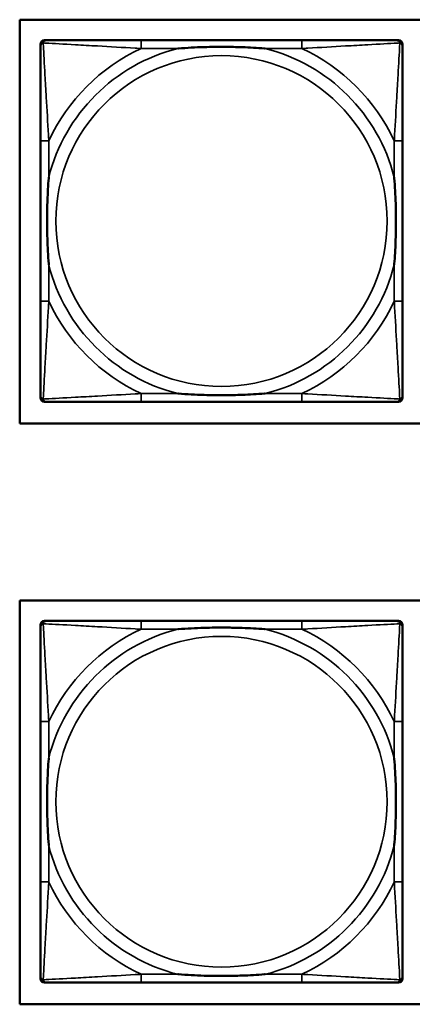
# Model space of a CAD drawing. Header units: inches. Extents: x 3.3 to 44.7, y 1.4 to 39.2.
# Tile 59 of 85: x 40.3 to 41.1, y 6.3 to 8.2. Entities that reach past the tile are written whole.
import ezdxf

# ---------------------------------------------------------------- set-up
doc = ezdxf.new("R2010")
doc.units = ezdxf.units.IN
doc.header["$MEASUREMENT"] = 0
doc.layers.add('Visible (ANSI)', color=7, linetype='Continuous', lineweight=50)
doc.layers.add('Visible Narrow (ANSI)', color=7, linetype='Continuous', lineweight=35)

msp = doc.modelspace()

# ---------------------------------------------------------------- linework, layer by layer
at = {"layer": 'Visible (ANSI)'}
for p, q in [((40.3294, 7.4187), (40.3294, 8.1837)), ((40.3294, 8.1837), (42.5345, 8.1837)), ((40.3686, 7.4677), (40.3686, 8.137)), ((40.3765, 8.1448), (40.3804, 8.1448)), ((40.8631, 8.1448), (40.5592, 8.1448)), ((41.0418, 8.1448), (41.0458, 8.1448)), ((41.0537, 8.137), (41.0537, 8.133)), ((40.3686, 7.9543), (40.3686, 7.6504)), ((41.0537, 7.6504), (41.0537, 7.9543)), ((41.0537, 7.4716), (41.0537, 7.4677)), ((41.0458, 7.4598), (40.3765, 7.4598)), ((40.5592, 7.4598), (40.8631, 7.4598)), ((42.5345, 7.4187), (40.3294, 7.4187)), ((40.3294, 6.3187), (40.3294, 7.0837)), ((40.3294, 7.0837), (42.5345, 7.0837)), ((40.3686, 6.3677), (40.3686, 7.037)), ((40.3765, 7.0448), (40.3804, 7.0448)), ((40.8631, 7.0448), (40.5592, 7.0448)), ((41.0418, 7.0448), (41.0458, 7.0448)), ((41.0537, 7.037), (41.0537, 7.033)), ((40.3686, 6.8543), (40.3686, 6.5504)), ((41.0537, 6.5504), (41.0537, 6.8543)), ((41.0458, 6.3598), (40.3765, 6.3598)), ((40.5592, 6.3598), (40.8631, 6.3598)), ((41.0537, 6.3716), (41.0537, 6.3677)), ((42.5345, 6.3187), (40.3294, 6.3187))]:
    msp.add_line(p, q, dxfattribs=at)
for centre, radius, start, end in [((40.3765, 8.137), 0.00787, 90, 180), ((40.3804, 8.133), 0.0118, 90, 180), ((41.0418, 8.133), 0.0118, 0, 90), ((41.0458, 8.137), 0.00787, 0, 90), ((40.3804, 7.4716), 0.0118, 180, 270), ((40.3765, 7.4677), 0.00787, 180, 270), ((41.0418, 7.4716), 0.0118, 270, 360), ((41.0458, 7.4677), 0.00787, 270, 0), ((40.3765, 7.037), 0.00787, 90, 180), ((40.3804, 7.033), 0.0118, 90, 180), ((41.0418, 7.033), 0.0118, 0, 90), ((41.0458, 7.037), 0.00787, 0, 90), ((40.3804, 6.3716), 0.0118, 180, 270), ((40.3765, 6.3677), 0.00787, 180, 270), ((41.0418, 6.3716), 0.0118, 270, 360), ((41.0458, 6.3677), 0.00787, 270, 0)]:
    msp.add_arc(centre, radius, start, end, dxfattribs=at)
for points, knots in [([(40.3686, 8.133), (40.3686, 8.1181), (40.3686, 8.0765), (40.3686, 8.0359), (40.3686, 8.0094), (40.3686, 7.9815), (40.3686, 7.9543)], [-0.5252205, -0.5252205, -0.5252205, -0.5252205, -0.20743, -0.20743, -0.20743, 0, 0, 0, 0]), ([(40.5592, 8.1448), (40.5556, 8.1448), (40.552, 8.1448), (40.5484, 8.1448), (40.5152, 8.1448), (40.4815, 8.1448), (40.4506, 8.1448), (40.4237, 8.1448), (40.3982, 8.1448), (40.3847, 8.1448), (40.3831, 8.1448), (40.3817, 8.1448), (40.3804, 8.1448)], [0, 0, 0, 0, 0.0272471, 0.0272471, 0.0272471, 0.2790553, 0.2790553, 0.2790553, 0.4988354, 0.4988354, 0.4988354, 0.5252205, 0.5252205, 0.5252205, 0.5252205]), ([(40.6284, 8.1291), (40.6288, 8.1291), (40.6293, 8.1292), (40.6458, 8.1304), (40.6618, 8.1313), (40.6848, 8.132), (40.6915, 8.1321), (40.7007, 8.1322), (40.7031, 8.1322), (40.7072, 8.1323), (40.7088, 8.1323), (40.712, 8.1323), (40.7135, 8.1323), (40.717, 8.1323), (40.7191, 8.1322), (40.7253, 8.1322), (40.7294, 8.1321), (40.7391, 8.1319), (40.7447, 8.1318), (40.7645, 8.131), (40.7785, 8.1303), (40.793, 8.1292), (40.7935, 8.1291), (40.7939, 8.1291)], [-0.416114, -0.416114, -0.416114, -0.416114, -0.4127691, -0.4127691, -0.2896446, -0.2896446, -0.2388934, -0.2388934, -0.2201881, -0.2201881, -0.2080204, -0.2080204, -0.196499, -0.196499, -0.1809939, -0.1809939, -0.149741, -0.149741, -0.1073162, -0.1073162, 0, 0, 0.0033356, 0.0033356, 0.0033356, 0.0033356]), ([(41.0418, 8.1448), (41.027, 8.1448), (40.9854, 8.1448), (40.9447, 8.1448), (40.9182, 8.1448), (40.8903, 8.1448), (40.8631, 8.1448)], [-0.5252205, -0.5252205, -0.5252205, -0.5252205, -0.20743, -0.20743, -0.20743, 0, 0, 0, 0]), ([(41.0537, 7.9543), (41.0537, 7.9579), (41.0537, 7.9615), (41.0537, 7.965), (41.0537, 7.9983), (41.0537, 8.032), (41.0537, 8.0628), (41.0537, 8.0898), (41.0537, 8.1153), (41.0537, 8.1287), (41.0537, 8.1304), (41.0537, 8.1318), (41.0537, 8.133)], [0, 0, 0, 0, 0.0272471, 0.0272471, 0.0272471, 0.2790553, 0.2790553, 0.2790553, 0.4988354, 0.4988354, 0.4988354, 0.5252205, 0.5252205, 0.5252205, 0.5252205]), ([(40.3844, 7.7196), (40.3843, 7.72), (40.3843, 7.7205), (40.3831, 7.737), (40.3822, 7.753), (40.3815, 7.776), (40.3814, 7.7827), (40.3812, 7.7918), (40.3812, 7.7943), (40.3812, 7.7984), (40.3812, 7.8), (40.3812, 7.8031), (40.3812, 7.8047), (40.3812, 7.8082), (40.3812, 7.8103), (40.3813, 7.8165), (40.3813, 7.8206), (40.3815, 7.8303), (40.3817, 7.8359), (40.3824, 7.8557), (40.3832, 7.8697), (40.3843, 7.8842), (40.3843, 7.8846), (40.3844, 7.8851)], [-0.416114, -0.416114, -0.416114, -0.416114, -0.4127691, -0.4127691, -0.2896446, -0.2896446, -0.2388934, -0.2388934, -0.2201881, -0.2201881, -0.2080204, -0.2080204, -0.196499, -0.196499, -0.1809939, -0.1809939, -0.149741, -0.149741, -0.1073162, -0.1073162, 0, 0, 0.0033356, 0.0033356, 0.0033356, 0.0033356]), ([(41.0379, 7.8851), (41.0379, 7.8846), (41.038, 7.8842), (41.0392, 7.8677), (41.0401, 7.8516), (41.0408, 7.8287), (41.0409, 7.822), (41.041, 7.8128), (41.0411, 7.8103), (41.0411, 7.8063), (41.0411, 7.8046), (41.0411, 7.8015), (41.0411, 7.8), (41.0411, 7.7964), (41.0411, 7.7944), (41.041, 7.7882), (41.0409, 7.7841), (41.0407, 7.7743), (41.0406, 7.7687), (41.0399, 7.749), (41.0391, 7.7349), (41.038, 7.7205), (41.0379, 7.72), (41.0379, 7.7196)], [-0.416114, -0.416114, -0.416114, -0.416114, -0.4127691, -0.4127691, -0.2896446, -0.2896446, -0.2388934, -0.2388934, -0.2201881, -0.2201881, -0.2080204, -0.2080204, -0.196499, -0.196499, -0.1809939, -0.1809939, -0.149741, -0.149741, -0.1073162, -0.1073162, 0, 0, 0.0033356, 0.0033356, 0.0033356, 0.0033356]), ([(40.3686, 7.6504), (40.3686, 7.6231), (40.3686, 7.5953), (40.3686, 7.5688), (40.3686, 7.5281), (40.3686, 7.4865), (40.3686, 7.4716)], [3.9382945, 3.9382945, 3.9382945, 3.9382945, 4.1457245, 4.1457245, 4.1457245, 4.463515, 4.463515, 4.463515, 4.463515]), ([(41.0537, 7.4716), (41.0537, 7.4865), (41.0537, 7.5281), (41.0537, 7.5688), (41.0537, 7.5953), (41.0537, 7.6231), (41.0537, 7.6504)], [-0.5252205, -0.5252205, -0.5252205, -0.5252205, -0.20743, -0.20743, -0.20743, 0, 0, 0, 0]), ([(40.7939, 7.4756), (40.7935, 7.4755), (40.793, 7.4755), (40.7785, 7.4744), (40.7645, 7.4736), (40.7447, 7.4729), (40.7391, 7.4727), (40.7294, 7.4725), (40.7253, 7.4725), (40.7191, 7.4724), (40.717, 7.4724), (40.7135, 7.4724), (40.712, 7.4724), (40.7088, 7.4724), (40.7072, 7.4724), (40.7031, 7.4724), (40.7007, 7.4724), (40.6915, 7.4725), (40.6848, 7.4727), (40.6618, 7.4734), (40.6458, 7.4742), (40.6293, 7.4755), (40.6288, 7.4755), (40.6284, 7.4756)], [-0.4149464, -0.4149464, -0.4149464, -0.4149464, -0.41162, -0.41162, -0.3046026, -0.3046026, -0.2622958, -0.2622958, -0.23113, -0.23113, -0.215668, -0.215668, -0.2041787, -0.2041787, -0.1920448, -0.1920448, -0.1733916, -0.1733916, -0.1227817, -0.1227817, 0, 0, 0.0033356, 0.0033356, 0.0033356, 0.0033356]), ([(40.3804, 7.4598), (40.3953, 7.4598), (40.4369, 7.4598), (40.4776, 7.4598), (40.5041, 7.4598), (40.532, 7.4598), (40.5592, 7.4598)], [-0.5252205, -0.5252205, -0.5252205, -0.5252205, -0.20743, -0.20743, -0.20743, 0, 0, 0, 0]), ([(40.8631, 7.4598), (40.8903, 7.4598), (40.9182, 7.4598), (40.9447, 7.4598), (40.9854, 7.4598), (41.027, 7.4598), (41.0418, 7.4598)], [3.9382945, 3.9382945, 3.9382945, 3.9382945, 4.1457245, 4.1457245, 4.1457245, 4.463515, 4.463515, 4.463515, 4.463515]), ([(40.3686, 7.033), (40.3686, 7.0181), (40.3686, 6.9765), (40.3686, 6.9359), (40.3686, 6.9094), (40.3686, 6.8815), (40.3686, 6.8543)], [-0.5252205, -0.5252205, -0.5252205, -0.5252205, -0.20743, -0.20743, -0.20743, 0, 0, 0, 0]), ([(40.5592, 7.0448), (40.5556, 7.0448), (40.552, 7.0448), (40.5484, 7.0448), (40.5152, 7.0448), (40.4815, 7.0448), (40.4506, 7.0448), (40.4237, 7.0448), (40.3982, 7.0448), (40.3847, 7.0448), (40.3831, 7.0448), (40.3817, 7.0448), (40.3804, 7.0448)], [0, 0, 0, 0, 0.0272471, 0.0272471, 0.0272471, 0.2790553, 0.2790553, 0.2790553, 0.4988354, 0.4988354, 0.4988354, 0.5252205, 0.5252205, 0.5252205, 0.5252205]), ([(40.6284, 7.0291), (40.6288, 7.0291), (40.6293, 7.0292), (40.6458, 7.0304), (40.6618, 7.0313), (40.6848, 7.032), (40.6915, 7.0321), (40.7007, 7.0322), (40.7031, 7.0322), (40.7072, 7.0323), (40.7088, 7.0323), (40.712, 7.0323), (40.7135, 7.0323), (40.717, 7.0323), (40.7191, 7.0322), (40.7253, 7.0322), (40.7294, 7.0321), (40.7391, 7.0319), (40.7447, 7.0318), (40.7645, 7.031), (40.7785, 7.0303), (40.793, 7.0292), (40.7935, 7.0291), (40.7939, 7.0291)], [-0.416114, -0.416114, -0.416114, -0.416114, -0.4127691, -0.4127691, -0.2896446, -0.2896446, -0.2388934, -0.2388934, -0.2201881, -0.2201881, -0.2080204, -0.2080204, -0.196499, -0.196499, -0.1809939, -0.1809939, -0.149741, -0.149741, -0.1073162, -0.1073162, 0, 0, 0.0033356, 0.0033356, 0.0033356, 0.0033356]), ([(41.0418, 7.0448), (41.027, 7.0448), (40.9854, 7.0448), (40.9447, 7.0448), (40.9182, 7.0448), (40.8903, 7.0448), (40.8631, 7.0448)], [-0.5252205, -0.5252205, -0.5252205, -0.5252205, -0.20743, -0.20743, -0.20743, 0, 0, 0, 0]), ([(41.0537, 6.8543), (41.0537, 6.8579), (41.0537, 6.8615), (41.0537, 6.865), (41.0537, 6.8983), (41.0537, 6.932), (41.0537, 6.9628), (41.0537, 6.9898), (41.0537, 7.0153), (41.0537, 7.0287), (41.0537, 7.0304), (41.0537, 7.0318), (41.0537, 7.033)], [0, 0, 0, 0, 0.0272471, 0.0272471, 0.0272471, 0.2790553, 0.2790553, 0.2790553, 0.4988354, 0.4988354, 0.4988354, 0.5252205, 0.5252205, 0.5252205, 0.5252205]), ([(40.3844, 6.6196), (40.3843, 6.62), (40.3843, 6.6205), (40.3831, 6.637), (40.3822, 6.653), (40.3815, 6.676), (40.3814, 6.6827), (40.3812, 6.6918), (40.3812, 6.6943), (40.3812, 6.6984), (40.3812, 6.7), (40.3812, 6.7031), (40.3812, 6.7047), (40.3812, 6.7082), (40.3812, 6.7103), (40.3813, 6.7165), (40.3813, 6.7206), (40.3815, 6.7303), (40.3817, 6.7359), (40.3824, 6.7557), (40.3832, 6.7697), (40.3843, 6.7842), (40.3843, 6.7846), (40.3844, 6.7851)], [-0.416114, -0.416114, -0.416114, -0.416114, -0.4127691, -0.4127691, -0.2896446, -0.2896446, -0.2388934, -0.2388934, -0.2201881, -0.2201881, -0.2080204, -0.2080204, -0.196499, -0.196499, -0.1809939, -0.1809939, -0.149741, -0.149741, -0.1073162, -0.1073162, 0, 0, 0.0033356, 0.0033356, 0.0033356, 0.0033356]), ([(41.0379, 6.7851), (41.0379, 6.7846), (41.038, 6.7842), (41.0392, 6.7677), (41.0401, 6.7516), (41.0408, 6.7287), (41.0409, 6.722), (41.041, 6.7128), (41.0411, 6.7103), (41.0411, 6.7063), (41.0411, 6.7046), (41.0411, 6.7015), (41.0411, 6.7), (41.0411, 6.6964), (41.0411, 6.6944), (41.041, 6.6882), (41.0409, 6.6841), (41.0407, 6.6743), (41.0406, 6.6687), (41.0399, 6.649), (41.0391, 6.6349), (41.038, 6.6205), (41.0379, 6.62), (41.0379, 6.6196)], [-0.416114, -0.416114, -0.416114, -0.416114, -0.4127691, -0.4127691, -0.2896446, -0.2896446, -0.2388934, -0.2388934, -0.2201881, -0.2201881, -0.2080204, -0.2080204, -0.196499, -0.196499, -0.1809939, -0.1809939, -0.149741, -0.149741, -0.1073162, -0.1073162, 0, 0, 0.0033356, 0.0033356, 0.0033356, 0.0033356]), ([(40.3686, 6.5504), (40.3686, 6.5231), (40.3686, 6.4953), (40.3686, 6.4688), (40.3686, 6.4281), (40.3686, 6.3865), (40.3686, 6.3716)], [3.9382945, 3.9382945, 3.9382945, 3.9382945, 4.1457245, 4.1457245, 4.1457245, 4.463515, 4.463515, 4.463515, 4.463515]), ([(41.0537, 6.3716), (41.0537, 6.3865), (41.0537, 6.4281), (41.0537, 6.4688), (41.0537, 6.4953), (41.0537, 6.5231), (41.0537, 6.5504)], [-0.5252205, -0.5252205, -0.5252205, -0.5252205, -0.20743, -0.20743, -0.20743, 0, 0, 0, 0]), ([(40.3804, 6.3598), (40.3953, 6.3598), (40.4369, 6.3598), (40.4776, 6.3598), (40.5041, 6.3598), (40.532, 6.3598), (40.5592, 6.3598)], [-0.5252205, -0.5252205, -0.5252205, -0.5252205, -0.20743, -0.20743, -0.20743, 0, 0, 0, 0]), ([(40.7939, 6.3756), (40.7935, 6.3755), (40.793, 6.3755), (40.7785, 6.3744), (40.7645, 6.3736), (40.7447, 6.3729), (40.7391, 6.3727), (40.7294, 6.3725), (40.7253, 6.3725), (40.7191, 6.3724), (40.717, 6.3724), (40.7135, 6.3724), (40.712, 6.3724), (40.7088, 6.3724), (40.7072, 6.3724), (40.7031, 6.3724), (40.7007, 6.3724), (40.6915, 6.3725), (40.6848, 6.3727), (40.6618, 6.3734), (40.6458, 6.3742), (40.6293, 6.3755), (40.6288, 6.3755), (40.6284, 6.3756)], [-0.4149464, -0.4149464, -0.4149464, -0.4149464, -0.41162, -0.41162, -0.3046026, -0.3046026, -0.2622958, -0.2622958, -0.23113, -0.23113, -0.215668, -0.215668, -0.2041787, -0.2041787, -0.1920448, -0.1920448, -0.1733916, -0.1733916, -0.1227817, -0.1227817, 0, 0, 0.0033356, 0.0033356, 0.0033356, 0.0033356]), ([(40.8631, 6.3598), (40.8903, 6.3598), (40.9182, 6.3598), (40.9447, 6.3598), (40.9854, 6.3598), (41.027, 6.3598), (41.0418, 6.3598)], [3.9382945, 3.9382945, 3.9382945, 3.9382945, 4.1457245, 4.1457245, 4.1457245, 4.463515, 4.463515, 4.463515, 4.463515])]:
    msp.add_open_spline(points, degree=3, knots=knots, dxfattribs=at)
at = {"layer": 'Visible Narrow (ANSI)'}
for p, q in [((40.5592, 8.1448), (40.5592, 8.1291)), ((40.8631, 8.1448), (40.8631, 8.1291)), ((40.5592, 8.1291), (40.6284, 8.1291)), ((40.7939, 8.1291), (40.8631, 8.1291)), ((40.3844, 7.9543), (40.3686, 7.9543)), ((40.3844, 7.8851), (40.3844, 7.9543)), ((41.0537, 7.9543), (41.0379, 7.9543)), ((41.0379, 7.9543), (41.0379, 7.8851)), ((40.3844, 7.6504), (40.3844, 7.7196)), ((41.0379, 7.7196), (41.0379, 7.6504)), ((40.3844, 7.6504), (40.3686, 7.6504)), ((41.0537, 7.6504), (41.0379, 7.6504)), ((40.5592, 7.4756), (40.5592, 7.4598)), ((40.6284, 7.4756), (40.5592, 7.4756)), ((40.8631, 7.4756), (40.7939, 7.4756)), ((40.8631, 7.4756), (40.8631, 7.4598)), ((40.5592, 7.0448), (40.5592, 7.0291)), ((40.8631, 7.0448), (40.8631, 7.0291)), ((40.5592, 7.0291), (40.6284, 7.0291)), ((40.7939, 7.0291), (40.8631, 7.0291)), ((40.3844, 6.8543), (40.3686, 6.8543)), ((40.3844, 6.7851), (40.3844, 6.8543)), ((41.0537, 6.8543), (41.0379, 6.8543)), ((41.0379, 6.8543), (41.0379, 6.7851)), ((40.3844, 6.5504), (40.3844, 6.6196)), ((41.0379, 6.6196), (41.0379, 6.5504)), ((40.3844, 6.5504), (40.3686, 6.5504)), ((41.0537, 6.5504), (41.0379, 6.5504)), ((40.5592, 6.3756), (40.5592, 6.3598)), ((40.6284, 6.3756), (40.5592, 6.3756)), ((40.8631, 6.3756), (40.7939, 6.3756)), ((40.8631, 6.3756), (40.8631, 6.3598))]:
    msp.add_line(p, q, dxfattribs=at)
for centre in [(40.7111, 7.8023), (40.7111, 6.7023)]:
    msp.add_circle(centre, 0.3133, dxfattribs=at)
for centre, radius, start, end in [((40.7111, 7.8023), 0.3371, 104.2103, 165.7897), ((40.7111, 7.8023), 0.3604, 114.9407, 155.0593), ((40.7111, 7.8023), 0.3371, 14.2103, 75.7897), ((40.7111, 7.8023), 0.3604, 24.9407, 65.0593), ((40.7111, 7.8023), 0.3371, 194.2103, 255.7897), ((40.7111, 7.8023), 0.3371, 284.2103, 345.7897), ((40.7111, 7.8023), 0.3604, 204.9407, 245.0593), ((40.7111, 7.8023), 0.3604, 294.9407, 335.0593), ((40.7111, 6.7023), 0.3371, 104.2103, 165.7897), ((40.7111, 6.7023), 0.3604, 114.9407, 155.0593), ((40.7111, 6.7023), 0.3371, 14.2103, 75.7897), ((40.7111, 6.7023), 0.3604, 24.9407, 65.0593), ((40.7111, 6.7023), 0.3371, 194.2103, 255.7897), ((40.7111, 6.7023), 0.3371, 284.2103, 345.7897), ((40.7111, 6.7023), 0.3604, 204.9407, 245.0593), ((40.7111, 6.7023), 0.3604, 294.9407, 335.0593)]:
    msp.add_arc(centre, radius, start, end, dxfattribs=at)
for points, knots in [([(40.3686, 8.133), (40.3686, 8.1336), (40.3687, 8.1342), (40.3689, 8.1352), (40.3691, 8.1356), (40.3694, 8.1363), (40.3696, 8.1365), (40.3698, 8.1369), (40.3699, 8.137), (40.3703, 8.1374), (40.3705, 8.1377), (40.3712, 8.1383), (40.3717, 8.1386), (40.3728, 8.1392), (40.3733, 8.1394), (40.3739, 8.1396)], [-0.02627331, -0.02627331, -0.02627331, -0.02627331, -0.02158775, -0.02158775, -0.01736415, -0.01736415, -0.0147244, -0.0147244, -0.01307456, -0.01307456, -0.00977487, -0.00977487, -0.00449537, -0.00449537, 0.00012419, 0.00012419, 0.00012419, 0.00012419]), ([(40.3739, 8.1396), (40.3741, 8.1401), (40.3743, 8.1407), (40.3748, 8.1417), (40.3752, 8.1422), (40.3758, 8.1429), (40.376, 8.1432), (40.3764, 8.1435), (40.3766, 8.1436), (40.3769, 8.1439), (40.3772, 8.144), (40.3778, 8.1444), (40.3783, 8.1445), (40.3793, 8.1448), (40.3798, 8.1448), (40.3804, 8.1448)], [-0.00012419, -0.00012419, -0.00012419, -0.00012419, 0.00449537, 0.00449537, 0.00977487, 0.00977487, 0.01307456, 0.01307456, 0.0147244, 0.0147244, 0.01736415, 0.01736415, 0.02158775, 0.02158775, 0.02627331, 0.02627331, 0.02627331, 0.02627331]), ([(40.3844, 7.9543), (40.3842, 7.958), (40.384, 7.9618), (40.3824, 7.9892), (40.381, 8.0133), (40.3788, 8.0512), (40.378, 8.0652), (40.376, 8.1005), (40.3749, 8.1206), (40.3741, 8.136), (40.374, 8.1379), (40.3739, 8.1396)], [0, 0, 0, 0, 0.0278591, 0.0278591, 0.201273, 0.201273, 0.3066357, 0.3066357, 0.475216, 0.475216, 0.5007189, 0.5007189, 0.5007189, 0.5007189]), ([(40.3739, 8.1396), (40.3756, 8.1395), (40.3774, 8.1394), (40.3929, 8.1386), (40.413, 8.1375), (40.4482, 8.1355), (40.4623, 8.1347), (40.5001, 8.1325), (40.5243, 8.131), (40.5517, 8.1295), (40.5554, 8.1293), (40.5592, 8.1291)], [-0.5007189, -0.5007189, -0.5007189, -0.5007189, -0.475216, -0.475216, -0.3066357, -0.3066357, -0.201273, -0.201273, -0.0278591, -0.0278591, 0, 0, 0, 0]), ([(40.8631, 8.1291), (40.8669, 8.1293), (40.8706, 8.1295), (40.898, 8.131), (40.9222, 8.1325), (40.96, 8.1347), (40.9741, 8.1355), (41.0093, 8.1375), (41.0294, 8.1386), (41.0448, 8.1394), (41.0467, 8.1395), (41.0484, 8.1396)], [0, 0, 0, 0, 0.0278591, 0.0278591, 0.201273, 0.201273, 0.3066357, 0.3066357, 0.475216, 0.475216, 0.5007189, 0.5007189, 0.5007189, 0.5007189]), ([(41.0484, 8.1396), (41.0483, 8.1379), (41.0482, 8.136), (41.0474, 8.1206), (41.0463, 8.1005), (41.0443, 8.0652), (41.0435, 8.0512), (41.0413, 8.0133), (41.0398, 7.9892), (41.0383, 7.9618), (41.0381, 7.958), (41.0379, 7.9543)], [-0.5007189, -0.5007189, -0.5007189, -0.5007189, -0.475216, -0.475216, -0.3066357, -0.3066357, -0.201273, -0.201273, -0.0278591, -0.0278591, 0, 0, 0, 0]), ([(41.0418, 8.1448), (41.0425, 8.1448), (41.043, 8.1448), (41.044, 8.1445), (41.0444, 8.1444), (41.0451, 8.144), (41.0453, 8.1439), (41.0457, 8.1436), (41.0458, 8.1435), (41.0463, 8.1432), (41.0465, 8.1429), (41.0471, 8.1422), (41.0474, 8.1417), (41.048, 8.1407), (41.0482, 8.1401), (41.0484, 8.1396)], [-0.02627331, -0.02627331, -0.02627331, -0.02627331, -0.02158775, -0.02158775, -0.01736415, -0.01736415, -0.0147244, -0.0147244, -0.01307456, -0.01307456, -0.00977487, -0.00977487, -0.00449537, -0.00449537, 0.00012419, 0.00012419, 0.00012419, 0.00012419]), ([(41.0484, 8.1396), (41.049, 8.1394), (41.0495, 8.1392), (41.0505, 8.1386), (41.051, 8.1383), (41.0518, 8.1377), (41.052, 8.1374), (41.0523, 8.137), (41.0524, 8.1369), (41.0527, 8.1365), (41.0528, 8.1363), (41.0532, 8.1356), (41.0533, 8.1352), (41.0536, 8.1342), (41.0537, 8.1336), (41.0537, 8.133)], [-0.00012419, -0.00012419, -0.00012419, -0.00012419, 0.00449537, 0.00449537, 0.00977487, 0.00977487, 0.01307456, 0.01307456, 0.0147244, 0.0147244, 0.01736415, 0.01736415, 0.02158775, 0.02158775, 0.02627331, 0.02627331, 0.02627331, 0.02627331]), ([(40.3739, 7.4651), (40.374, 7.4668), (40.3741, 7.4686), (40.3749, 7.4841), (40.376, 7.5042), (40.378, 7.5394), (40.3788, 7.5535), (40.381, 7.5913), (40.3824, 7.6155), (40.384, 7.6428), (40.3842, 7.6466), (40.3844, 7.6504)], [-4.4390134, -4.4390134, -4.4390134, -4.4390134, -4.4135105, -4.4135105, -4.2449302, -4.2449302, -4.1395675, -4.1395675, -3.9661536, -3.9661536, -3.9382945, -3.9382945, -3.9382945, -3.9382945]), ([(41.0379, 7.6504), (41.0381, 7.6466), (41.0383, 7.6428), (41.0398, 7.6155), (41.0413, 7.5913), (41.0435, 7.5535), (41.0443, 7.5394), (41.0463, 7.5042), (41.0474, 7.4841), (41.0482, 7.4686), (41.0483, 7.4668), (41.0484, 7.4651)], [0, 0, 0, 0, 0.0278591, 0.0278591, 0.201273, 0.201273, 0.3066357, 0.3066357, 0.475216, 0.475216, 0.5007189, 0.5007189, 0.5007189, 0.5007189]), ([(40.3739, 7.4651), (40.3733, 7.4653), (40.3728, 7.4655), (40.3717, 7.466), (40.3712, 7.4664), (40.3705, 7.467), (40.3703, 7.4672), (40.3699, 7.4676), (40.3698, 7.4678), (40.3696, 7.4681), (40.3694, 7.4684), (40.3691, 7.469), (40.3689, 7.4695), (40.3687, 7.4705), (40.3686, 7.471), (40.3686, 7.4716)], [-0.00012419, -0.00012419, -0.00012419, -0.00012419, 0.00449537, 0.00449537, 0.00977487, 0.00977487, 0.01307456, 0.01307456, 0.0147244, 0.0147244, 0.01736415, 0.01736415, 0.02158775, 0.02158775, 0.02627331, 0.02627331, 0.02627331, 0.02627331]), ([(40.5592, 7.4756), (40.5554, 7.4754), (40.5517, 7.4751), (40.5243, 7.4736), (40.5001, 7.4722), (40.4623, 7.47), (40.4482, 7.4692), (40.413, 7.4672), (40.3929, 7.4661), (40.3774, 7.4653), (40.3756, 7.4652), (40.3739, 7.4651)], [0, 0, 0, 0, 0.0278591, 0.0278591, 0.201273, 0.201273, 0.3066357, 0.3066357, 0.475216, 0.475216, 0.5007189, 0.5007189, 0.5007189, 0.5007189]), ([(40.3804, 7.4598), (40.3798, 7.4598), (40.3793, 7.4599), (40.3783, 7.4601), (40.3778, 7.4603), (40.3772, 7.4606), (40.3769, 7.4608), (40.3766, 7.461), (40.3764, 7.4611), (40.376, 7.4615), (40.3758, 7.4617), (40.3752, 7.4624), (40.3748, 7.4629), (40.3743, 7.464), (40.3741, 7.4645), (40.3739, 7.4651)], [-0.02627331, -0.02627331, -0.02627331, -0.02627331, -0.02158775, -0.02158775, -0.01736415, -0.01736415, -0.0147244, -0.0147244, -0.01307456, -0.01307456, -0.00977487, -0.00977487, -0.00449537, -0.00449537, 0.00012419, 0.00012419, 0.00012419, 0.00012419]), ([(41.0484, 7.4651), (41.0467, 7.4652), (41.0448, 7.4653), (41.0294, 7.4661), (41.0093, 7.4672), (40.9741, 7.4692), (40.96, 7.47), (40.9222, 7.4722), (40.898, 7.4736), (40.8706, 7.4751), (40.8669, 7.4754), (40.8631, 7.4756)], [-4.4390134, -4.4390134, -4.4390134, -4.4390134, -4.4135105, -4.4135105, -4.2449302, -4.2449302, -4.1395675, -4.1395675, -3.9661536, -3.9661536, -3.9382945, -3.9382945, -3.9382945, -3.9382945]), ([(41.0484, 7.4651), (41.0482, 7.4645), (41.048, 7.464), (41.0474, 7.4629), (41.0471, 7.4624), (41.0465, 7.4617), (41.0463, 7.4615), (41.0458, 7.4611), (41.0457, 7.461), (41.0453, 7.4608), (41.0451, 7.4606), (41.0444, 7.4603), (41.044, 7.4601), (41.043, 7.4599), (41.0425, 7.4598), (41.0418, 7.4598)], [-0.00012419, -0.00012419, -0.00012419, -0.00012419, 0.00449537, 0.00449537, 0.00977487, 0.00977487, 0.01307456, 0.01307456, 0.0147244, 0.0147244, 0.01736415, 0.01736415, 0.02158775, 0.02158775, 0.02627331, 0.02627331, 0.02627331, 0.02627331]), ([(41.0537, 7.4716), (41.0537, 7.471), (41.0536, 7.4705), (41.0533, 7.4695), (41.0532, 7.469), (41.0528, 7.4684), (41.0527, 7.4681), (41.0524, 7.4678), (41.0523, 7.4676), (41.052, 7.4672), (41.0518, 7.467), (41.051, 7.4664), (41.0505, 7.466), (41.0495, 7.4655), (41.049, 7.4653), (41.0484, 7.4651)], [-0.02627331, -0.02627331, -0.02627331, -0.02627331, -0.02158775, -0.02158775, -0.01736415, -0.01736415, -0.0147244, -0.0147244, -0.01307456, -0.01307456, -0.00977487, -0.00977487, -0.00449537, -0.00449537, 0.00012419, 0.00012419, 0.00012419, 0.00012419]), ([(40.3686, 7.033), (40.3686, 7.0336), (40.3687, 7.0342), (40.3689, 7.0352), (40.3691, 7.0356), (40.3694, 7.0363), (40.3696, 7.0365), (40.3698, 7.0369), (40.3699, 7.037), (40.3703, 7.0374), (40.3705, 7.0377), (40.3712, 7.0383), (40.3717, 7.0386), (40.3728, 7.0392), (40.3733, 7.0394), (40.3739, 7.0396)], [-0.02627331, -0.02627331, -0.02627331, -0.02627331, -0.02158775, -0.02158775, -0.01736415, -0.01736415, -0.0147244, -0.0147244, -0.01307456, -0.01307456, -0.00977487, -0.00977487, -0.00449537, -0.00449537, 0.00012419, 0.00012419, 0.00012419, 0.00012419]), ([(40.3739, 7.0396), (40.3741, 7.0401), (40.3743, 7.0407), (40.3748, 7.0417), (40.3752, 7.0422), (40.3758, 7.0429), (40.376, 7.0432), (40.3764, 7.0435), (40.3766, 7.0436), (40.3769, 7.0439), (40.3772, 7.044), (40.3778, 7.0444), (40.3783, 7.0445), (40.3793, 7.0448), (40.3798, 7.0448), (40.3804, 7.0448)], [-0.00012419, -0.00012419, -0.00012419, -0.00012419, 0.00449537, 0.00449537, 0.00977487, 0.00977487, 0.01307456, 0.01307456, 0.0147244, 0.0147244, 0.01736415, 0.01736415, 0.02158775, 0.02158775, 0.02627331, 0.02627331, 0.02627331, 0.02627331]), ([(40.3844, 6.8543), (40.3842, 6.858), (40.384, 6.8618), (40.3824, 6.8892), (40.381, 6.9133), (40.3788, 6.9512), (40.378, 6.9652), (40.376, 7.0005), (40.3749, 7.0206), (40.3741, 7.036), (40.374, 7.0379), (40.3739, 7.0396)], [0, 0, 0, 0, 0.0278591, 0.0278591, 0.201273, 0.201273, 0.3066357, 0.3066357, 0.475216, 0.475216, 0.5007189, 0.5007189, 0.5007189, 0.5007189]), ([(40.3739, 7.0396), (40.3756, 7.0395), (40.3774, 7.0394), (40.3929, 7.0386), (40.413, 7.0375), (40.4482, 7.0355), (40.4623, 7.0347), (40.5001, 7.0325), (40.5243, 7.031), (40.5517, 7.0295), (40.5554, 7.0293), (40.5592, 7.0291)], [-0.5007189, -0.5007189, -0.5007189, -0.5007189, -0.475216, -0.475216, -0.3066357, -0.3066357, -0.201273, -0.201273, -0.0278591, -0.0278591, 0, 0, 0, 0]), ([(40.8631, 7.0291), (40.8669, 7.0293), (40.8706, 7.0295), (40.898, 7.031), (40.9222, 7.0325), (40.96, 7.0347), (40.9741, 7.0355), (41.0093, 7.0375), (41.0294, 7.0386), (41.0448, 7.0394), (41.0467, 7.0395), (41.0484, 7.0396)], [0, 0, 0, 0, 0.0278591, 0.0278591, 0.201273, 0.201273, 0.3066357, 0.3066357, 0.475216, 0.475216, 0.5007189, 0.5007189, 0.5007189, 0.5007189]), ([(41.0484, 7.0396), (41.0483, 7.0379), (41.0482, 7.036), (41.0474, 7.0206), (41.0463, 7.0005), (41.0443, 6.9652), (41.0435, 6.9512), (41.0413, 6.9133), (41.0398, 6.8892), (41.0383, 6.8618), (41.0381, 6.858), (41.0379, 6.8543)], [-0.5007189, -0.5007189, -0.5007189, -0.5007189, -0.475216, -0.475216, -0.3066357, -0.3066357, -0.201273, -0.201273, -0.0278591, -0.0278591, 0, 0, 0, 0]), ([(41.0418, 7.0448), (41.0425, 7.0448), (41.043, 7.0448), (41.044, 7.0445), (41.0444, 7.0444), (41.0451, 7.044), (41.0453, 7.0439), (41.0457, 7.0436), (41.0458, 7.0435), (41.0463, 7.0432), (41.0465, 7.0429), (41.0471, 7.0422), (41.0474, 7.0417), (41.048, 7.0407), (41.0482, 7.0401), (41.0484, 7.0396)], [-0.02627331, -0.02627331, -0.02627331, -0.02627331, -0.02158775, -0.02158775, -0.01736415, -0.01736415, -0.0147244, -0.0147244, -0.01307456, -0.01307456, -0.00977487, -0.00977487, -0.00449537, -0.00449537, 0.00012419, 0.00012419, 0.00012419, 0.00012419]), ([(41.0484, 7.0396), (41.049, 7.0394), (41.0495, 7.0392), (41.0505, 7.0386), (41.051, 7.0383), (41.0518, 7.0377), (41.052, 7.0374), (41.0523, 7.037), (41.0524, 7.0369), (41.0527, 7.0365), (41.0528, 7.0363), (41.0532, 7.0356), (41.0533, 7.0352), (41.0536, 7.0342), (41.0537, 7.0336), (41.0537, 7.033)], [-0.00012419, -0.00012419, -0.00012419, -0.00012419, 0.00449537, 0.00449537, 0.00977487, 0.00977487, 0.01307456, 0.01307456, 0.0147244, 0.0147244, 0.01736415, 0.01736415, 0.02158775, 0.02158775, 0.02627331, 0.02627331, 0.02627331, 0.02627331]), ([(40.3739, 6.3651), (40.374, 6.3668), (40.3741, 6.3686), (40.3749, 6.3841), (40.376, 6.4042), (40.378, 6.4394), (40.3788, 6.4535), (40.381, 6.4913), (40.3824, 6.5155), (40.384, 6.5428), (40.3842, 6.5466), (40.3844, 6.5504)], [-4.4390134, -4.4390134, -4.4390134, -4.4390134, -4.4135105, -4.4135105, -4.2449302, -4.2449302, -4.1395675, -4.1395675, -3.9661536, -3.9661536, -3.9382945, -3.9382945, -3.9382945, -3.9382945]), ([(41.0379, 6.5504), (41.0381, 6.5466), (41.0383, 6.5428), (41.0398, 6.5155), (41.0413, 6.4913), (41.0435, 6.4535), (41.0443, 6.4394), (41.0463, 6.4042), (41.0474, 6.3841), (41.0482, 6.3686), (41.0483, 6.3668), (41.0484, 6.3651)], [0, 0, 0, 0, 0.0278591, 0.0278591, 0.201273, 0.201273, 0.3066357, 0.3066357, 0.475216, 0.475216, 0.5007189, 0.5007189, 0.5007189, 0.5007189]), ([(40.3739, 6.3651), (40.3733, 6.3653), (40.3728, 6.3655), (40.3717, 6.366), (40.3712, 6.3664), (40.3705, 6.367), (40.3703, 6.3672), (40.3699, 6.3676), (40.3698, 6.3678), (40.3696, 6.3681), (40.3694, 6.3684), (40.3691, 6.369), (40.3689, 6.3695), (40.3687, 6.3705), (40.3686, 6.371), (40.3686, 6.3716)], [-0.00012419, -0.00012419, -0.00012419, -0.00012419, 0.00449537, 0.00449537, 0.00977487, 0.00977487, 0.01307456, 0.01307456, 0.0147244, 0.0147244, 0.01736415, 0.01736415, 0.02158775, 0.02158775, 0.02627331, 0.02627331, 0.02627331, 0.02627331]), ([(40.5592, 6.3756), (40.5554, 6.3754), (40.5517, 6.3751), (40.5243, 6.3736), (40.5001, 6.3722), (40.4623, 6.37), (40.4482, 6.3692), (40.413, 6.3672), (40.3929, 6.3661), (40.3774, 6.3653), (40.3756, 6.3652), (40.3739, 6.3651)], [0, 0, 0, 0, 0.0278591, 0.0278591, 0.201273, 0.201273, 0.3066357, 0.3066357, 0.475216, 0.475216, 0.5007189, 0.5007189, 0.5007189, 0.5007189]), ([(40.3804, 6.3598), (40.3798, 6.3598), (40.3793, 6.3599), (40.3783, 6.3601), (40.3778, 6.3603), (40.3772, 6.3606), (40.3769, 6.3608), (40.3766, 6.361), (40.3764, 6.3611), (40.376, 6.3615), (40.3758, 6.3617), (40.3752, 6.3624), (40.3748, 6.3629), (40.3743, 6.364), (40.3741, 6.3645), (40.3739, 6.3651)], [-0.02627331, -0.02627331, -0.02627331, -0.02627331, -0.02158775, -0.02158775, -0.01736415, -0.01736415, -0.0147244, -0.0147244, -0.01307456, -0.01307456, -0.00977487, -0.00977487, -0.00449537, -0.00449537, 0.00012419, 0.00012419, 0.00012419, 0.00012419]), ([(41.0484, 6.3651), (41.0467, 6.3652), (41.0448, 6.3653), (41.0294, 6.3661), (41.0093, 6.3672), (40.9741, 6.3692), (40.96, 6.37), (40.9222, 6.3722), (40.898, 6.3736), (40.8706, 6.3751), (40.8669, 6.3754), (40.8631, 6.3756)], [-4.4390134, -4.4390134, -4.4390134, -4.4390134, -4.4135105, -4.4135105, -4.2449302, -4.2449302, -4.1395675, -4.1395675, -3.9661536, -3.9661536, -3.9382945, -3.9382945, -3.9382945, -3.9382945]), ([(41.0484, 6.3651), (41.0482, 6.3645), (41.048, 6.364), (41.0474, 6.3629), (41.0471, 6.3624), (41.0465, 6.3617), (41.0463, 6.3615), (41.0458, 6.3611), (41.0457, 6.361), (41.0453, 6.3608), (41.0451, 6.3606), (41.0444, 6.3603), (41.044, 6.3601), (41.043, 6.3599), (41.0425, 6.3598), (41.0418, 6.3598)], [-0.00012419, -0.00012419, -0.00012419, -0.00012419, 0.00449537, 0.00449537, 0.00977487, 0.00977487, 0.01307456, 0.01307456, 0.0147244, 0.0147244, 0.01736415, 0.01736415, 0.02158775, 0.02158775, 0.02627331, 0.02627331, 0.02627331, 0.02627331]), ([(41.0537, 6.3716), (41.0537, 6.371), (41.0536, 6.3705), (41.0533, 6.3695), (41.0532, 6.369), (41.0528, 6.3684), (41.0527, 6.3681), (41.0524, 6.3678), (41.0523, 6.3676), (41.052, 6.3672), (41.0518, 6.367), (41.051, 6.3664), (41.0505, 6.366), (41.0495, 6.3655), (41.049, 6.3653), (41.0484, 6.3651)], [-0.02627331, -0.02627331, -0.02627331, -0.02627331, -0.02158775, -0.02158775, -0.01736415, -0.01736415, -0.0147244, -0.0147244, -0.01307456, -0.01307456, -0.00977487, -0.00977487, -0.00449537, -0.00449537, 0.00012419, 0.00012419, 0.00012419, 0.00012419])]:
    msp.add_open_spline(points, degree=3, knots=knots, dxfattribs=at)

doc.saveas('drawing.dxf')
